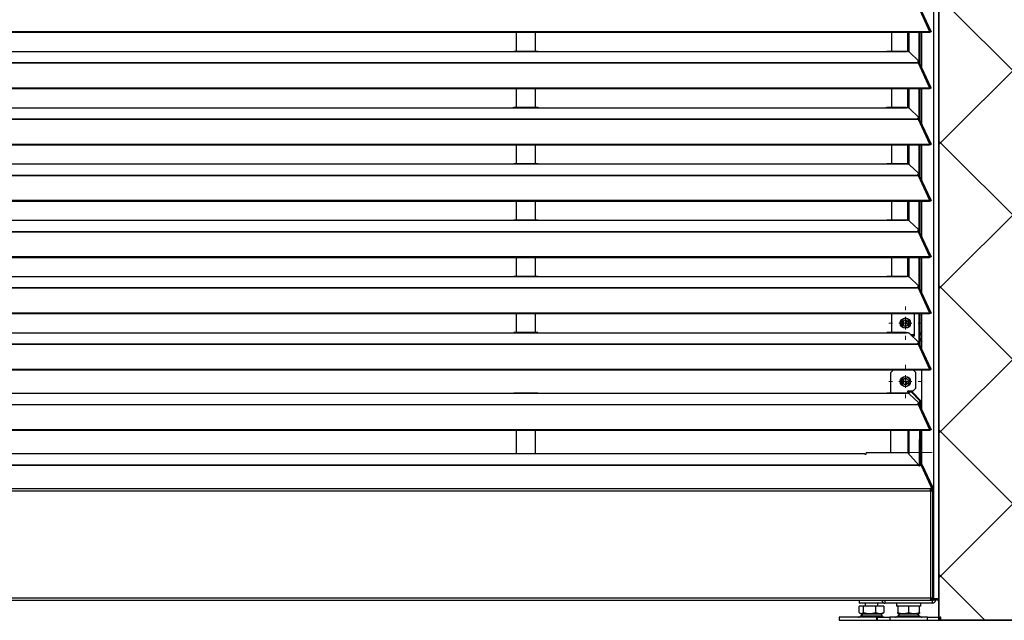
# Model space of a CAD drawing. Header units: millimetres. Extents: x 0 to 39025, y -31299 to 8400.
# Tile 203 of 206: x 15857 to 16623, y 6467 to 6934. Entities that reach past the tile are written whole.
import ezdxf

# ---------------------------------------------------------------- set-up
doc = ezdxf.new("R2010")
doc.units = ezdxf.units.MM
doc.layers.add('ODMIKI funkcionalni', color=253, linetype='Continuous')
doc.layers.add('ODMIKI varnostni', color=252, linetype='Continuous')

# ---------------------------------------------------------------- blocks, each defined once
blk = doc.blocks.new('SW_CENTERMARKSYMBOL_21')
at = {"color": 0, "linetype": 'Continuous', "lineweight": 18}
for p, q in [((0, 5), (0, 6.5)), ((-5, 0), (-6.5, 0)), ((0, 0), (-2.5, 0)), ((0, 0), (0, 2.5)), ((0, 0), (0, -2.5)), ((0, 0), (2.5, 0)), ((5, 0), (6.5, 0)), ((0, -5), (0, -6.5))]:
    blk.add_line(p, q, dxfattribs=at)
blk = doc.blocks.new('SW_CENTERMARKSYMBOL_25')
at = {"color": 0, "linetype": 'Continuous', "lineweight": 18}
for p, q in [((0, 2.5), (0, 4.2)), ((-2.5, 0), (-4.2, 0)), ((0, 0), (-2.5, 0)), ((0, 0), (0, 2.5)), ((0, 0), (0, -2.5)), ((0, 0), (2.5, 0)), ((2.5, 0), (4.2, 0)), ((0, -2.5), (0, -4.2))]:
    blk.add_line(p, q, dxfattribs=at)
blk = doc.blocks.new('SW_CENTERMARKSYMBOL_30')
at = {"color": 0, "linetype": 'Continuous', "lineweight": 18}
for p, q in [((0, 2.5), (0, 5)), ((-2.5, 0), (-5, 0)), ((0, 0), (-2.5, 0)), ((0, 0), (0, 2.5)), ((0, 0), (0, -2.5)), ((0, 0), (2.5, 0)), ((2.5, 0), (5, 0)), ((0, -2.5), (0, -5))]:
    blk.add_line(p, q, dxfattribs=at)
blk = doc.blocks.new('SW_CENTERMARKSYMBOL_32')
at = {"color": 0, "linetype": 'Continuous', "lineweight": 18}
for p, q in [((0, 5), (0, 6.5)), ((-5, 0), (-6.5, 0)), ((0, 0), (-2.5, 0)), ((0, 0), (0, 2.5)), ((0, 0), (0, -2.5)), ((0, 0), (2.5, 0)), ((5, 0), (6.5, 0)), ((0, -5), (0, -6.5))]:
    blk.add_line(p, q, dxfattribs=at)
blk = doc.blocks.new('Adapt 2 S (zadaj)')
at = {"linetype": 'Continuous'}
for p, q in [((1146.1, 16.6), (1146.1, 886.03)), ((1150, 16.6), (1150, 885.35)), ((1133.89, 477.21), (1142.81, 457.89)), ((1143.96, 457.91), (1135.06, 477.2)), ((7.21, 457.88), (1142.79, 457.88)), ((7.21, 457.23), (1142.79, 457.23)), ((821.5, 457.23), (821.5, 442.43)), ((836.5, 442.43), (836.5, 457.23)), ((1113.49, 442.43), (1113.49, 457.23)), ((1126.04, 442.2), (1126.04, 457.23)), ((1126.99, 441.85), (1126.99, 457.23)), ((1134.67, 433.66), (1134.67, 457.23)), ((1135.62, 432.24), (1135.62, 457.23)), ((1136.71, 429.86), (1136.71, 457.23)), ((1142.81, 457.89), (1142.79, 457.88)), ((1142.79, 457.23), (1142.79, 457.88)), ((1142.81, 457.24), (1142.79, 457.23)), ((1142.81, 457.24), (1142.81, 457.89)), ((1143.13, 457.52), (1143.89, 457.52)), ((247, 442.35), (818, 442.35)), ((818, 442.35), (840, 442.35)), ((838.31, 442.43), (819.65, 442.43)), ((840, 442.35), (1108, 442.35)), ((1108, 442.35), (1125, 442.35)), ((1124.76, 442.43), (1109.65, 442.43)), ((1127.16, 441.73), (1134.16, 435.08)), ((16.21, 433.68), (1133.33, 433.68)), ((16.21, 433.46), (1133.33, 433.46)), ((1133.33, 434.11), (1133.33, 433.68)), ((1133.33, 433.68), (1133.33, 433.46)), ((1133.33, 433.46), (1133.89, 433.46)), ((1133.81, 433.46), (1133.77, 433.51)), ((1133.89, 433.47), (1133.89, 433.46)), ((1133.89, 433.46), (1133.89, 433.47)), ((1133.89, 433.46), (1142.81, 414.14)), ((1134.39, 433.64), (1134.21, 433.81)), ((1134.3, 434.04), (1134.3, 434.8)), ((1143.96, 414.16), (1135.06, 433.45)), ((7.21, 414.13), (1142.79, 414.13)), ((7.21, 413.48), (1142.79, 413.48)), ((821.5, 413.48), (821.5, 398.68)), ((836.5, 398.68), (836.5, 413.48)), ((1113.49, 398.68), (1113.49, 413.48)), ((1126.04, 398.45), (1126.04, 413.48)), ((1126.99, 398.1), (1126.99, 413.48)), ((1134.67, 389.91), (1134.67, 413.48)), ((1135.62, 388.49), (1135.62, 413.48)), ((1136.71, 386.11), (1136.71, 413.48)), ((1142.81, 414.14), (1142.79, 414.13)), ((1142.79, 413.48), (1142.79, 414.13)), ((1142.81, 413.49), (1142.79, 413.48)), ((1142.81, 413.49), (1142.81, 414.14)), ((1143.13, 413.77), (1143.89, 413.77)), ((247, 398.6), (818, 398.6)), ((818, 398.6), (840, 398.6)), ((838.31, 398.68), (819.65, 398.68)), ((840, 398.6), (1108, 398.6)), ((1108, 398.6), (1125, 398.6)), ((1124.76, 398.68), (1109.65, 398.68)), ((1127.16, 397.98), (1134.16, 391.33)), ((1133.33, 390.36), (1133.33, 389.93)), ((1134.3, 390.29), (1134.3, 391.05)), ((16.21, 389.93), (1133.33, 389.93)), ((16.21, 389.71), (1133.33, 389.71)), ((1133.33, 389.93), (1133.33, 389.71)), ((1133.33, 389.71), (1133.89, 389.71)), ((1133.81, 389.71), (1133.77, 389.76)), ((1133.89, 389.72), (1133.89, 389.71)), ((1133.89, 389.71), (1133.89, 389.72)), ((1133.89, 389.71), (1142.81, 370.39)), ((1134.39, 389.89), (1134.21, 390.06)), ((1143.96, 370.41), (1135.06, 389.7)), ((7.21, 370.38), (1142.79, 370.38)), ((7.21, 369.73), (1142.79, 369.73)), ((821.5, 369.73), (821.5, 354.93)), ((836.5, 354.93), (836.5, 369.73)), ((1113.49, 354.93), (1113.49, 369.73)), ((1126.04, 354.7), (1126.04, 369.73)), ((1126.99, 354.35), (1126.99, 369.73)), ((1134.67, 346.16), (1134.67, 369.73)), ((1135.62, 344.74), (1135.62, 369.73)), ((1136.71, 342.36), (1136.71, 369.73)), ((1142.81, 370.39), (1142.79, 370.38)), ((1142.79, 369.73), (1142.79, 370.38)), ((1142.81, 369.74), (1142.79, 369.73)), ((1142.81, 369.74), (1142.81, 370.39)), ((1143.13, 370.02), (1143.89, 370.02)), ((247, 354.85), (818, 354.85)), ((818, 354.85), (840, 354.85)), ((838.31, 354.93), (819.65, 354.93)), ((840, 354.85), (1108, 354.85)), ((1108, 354.85), (1125, 354.85)), ((1124.76, 354.93), (1109.65, 354.93)), ((1127.16, 354.23), (1134.16, 347.58)), ((16.21, 346.18), (1133.33, 346.18)), ((16.21, 345.96), (1133.33, 345.96)), ((1133.33, 346.61), (1133.33, 346.18)), ((1133.33, 346.18), (1133.33, 345.96)), ((1133.33, 345.96), (1133.89, 345.96)), ((1133.81, 345.96), (1133.77, 346.01)), ((1133.89, 345.97), (1133.89, 345.96)), ((1133.89, 345.96), (1133.89, 345.97)), ((1133.89, 345.96), (1142.81, 326.64)), ((1134.39, 346.14), (1134.21, 346.31)), ((1134.3, 346.54), (1134.3, 347.3)), ((1143.96, 326.66), (1135.06, 345.95)), ((7.21, 326.63), (1142.79, 326.63)), ((7.21, 325.98), (1142.79, 325.98)), ((821.5, 325.98), (821.5, 311.18)), ((836.5, 311.18), (836.5, 325.98)), ((1113.49, 311.18), (1113.49, 325.98)), ((1126.04, 310.95), (1126.04, 325.98)), ((1126.99, 310.6), (1126.99, 325.98)), ((1134.67, 302.41), (1134.67, 325.98)), ((1135.62, 300.99), (1135.62, 325.98)), ((1136.71, 298.61), (1136.71, 325.98)), ((1142.81, 326.64), (1142.79, 326.63)), ((1142.79, 325.98), (1142.79, 326.63)), ((1142.81, 325.99), (1142.79, 325.98)), ((1142.81, 325.99), (1142.81, 326.64)), ((1143.13, 326.27), (1143.89, 326.27)), ((247, 311.1), (818, 311.1)), ((818, 311.1), (840, 311.1)), ((838.31, 311.18), (819.65, 311.18)), ((840, 311.1), (1108, 311.1)), ((1108, 311.1), (1125, 311.1)), ((1124.76, 311.18), (1109.65, 311.18)), ((1127.16, 310.48), (1134.16, 303.83)), ((16.21, 302.43), (1133.33, 302.43)), ((16.21, 302.21), (1133.33, 302.21)), ((1133.33, 302.86), (1133.33, 302.43)), ((1133.33, 302.43), (1133.33, 302.21)), ((1133.33, 302.21), (1133.89, 302.21)), ((1133.81, 302.21), (1133.77, 302.26)), ((1133.89, 302.22), (1133.89, 302.21)), ((1133.89, 302.21), (1133.89, 302.22)), ((1133.89, 302.21), (1142.81, 282.89)), ((1134.39, 302.39), (1134.21, 302.56)), ((1134.3, 302.79), (1134.3, 303.55)), ((1143.96, 282.91), (1135.06, 302.2)), ((7.21, 282.88), (1142.79, 282.88)), ((7.21, 282.23), (1142.79, 282.23)), ((821.5, 282.23), (821.5, 267.43)), ((836.5, 267.43), (836.5, 282.23)), ((1113.49, 267.43), (1113.49, 282.23)), ((1126.04, 267.2), (1126.04, 282.23)), ((1126.99, 266.85), (1126.99, 282.23)), ((1134.67, 258.66), (1134.67, 282.23)), ((1135.62, 257.24), (1135.62, 282.23)), ((1136.71, 254.86), (1136.71, 282.23)), ((1142.81, 282.89), (1142.79, 282.88)), ((1142.79, 282.23), (1142.79, 282.88)), ((1142.81, 282.24), (1142.79, 282.23)), ((1142.81, 282.24), (1142.81, 282.89)), ((1143.13, 282.52), (1143.89, 282.52)), ((247, 267.35), (818, 267.35)), ((818, 267.35), (840, 267.35)), ((838.31, 267.43), (819.65, 267.43)), ((840, 267.35), (1108, 267.35)), ((1108, 267.35), (1125, 267.35)), ((1124.76, 267.43), (1109.65, 267.43)), ((1127.16, 266.73), (1134.16, 260.08)), ((16.21, 258.68), (1133.33, 258.68)), ((16.21, 258.46), (1133.33, 258.46)), ((1133.33, 259.11), (1133.33, 258.68)), ((1133.33, 258.68), (1133.33, 258.46)), ((1133.33, 258.46), (1133.89, 258.46)), ((1133.81, 258.46), (1133.77, 258.51)), ((1133.89, 258.47), (1133.89, 258.46)), ((1133.89, 258.46), (1133.89, 258.47)), ((1133.89, 258.46), (1142.81, 239.14)), ((1134.39, 258.64), (1134.21, 258.81)), ((1134.3, 259.04), (1134.3, 259.8)), ((1143.96, 239.16), (1135.06, 258.45)), ((7.21, 239.13), (1142.79, 239.13)), ((7.21, 238.48), (1142.79, 238.48)), ((821.5, 238.48), (821.5, 223.68)), ((836.5, 223.68), (836.5, 238.48)), ((1113.49, 223.68), (1113.49, 238.48)), ((1131.04, 221.1), (1131.04, 238.48)), ((1134.67, 214.91), (1134.67, 238.48)), ((1135.62, 213.49), (1135.62, 238.48)), ((1136.71, 211.11), (1136.71, 238.48)), ((1142.81, 239.14), (1142.79, 239.13)), ((1142.79, 238.48), (1142.79, 239.13)), ((1142.81, 238.49), (1142.79, 238.48)), ((1142.81, 238.49), (1142.81, 239.14)), ((1143.13, 238.77), (1143.89, 238.77)), ((1122.5, 229.18), (1122.5, 233.02)), ((1122.5, 233.02), (1122.5, 229.18)), ((1124, 233.56), (1124, 228.64)), ((1125, 233.36), (1125, 230.36)), ((247, 223.6), (818, 223.6)), ((818, 223.6), (840, 223.6)), ((838.31, 223.68), (819.65, 223.68)), ((840, 223.6), (1108, 223.6)), ((1108, 223.6), (1125, 223.6)), ((1124.76, 223.68), (1109.65, 223.68)), ((1127.16, 222.98), (1134.16, 216.33)), ((1130.04, 222.1), (1128.09, 222.1)), ((1130.04, 222.1), (1131.04, 223.1)), ((16.21, 214.93), (1133.33, 214.93)), ((16.21, 214.71), (1133.33, 214.71)), ((1129.14, 221.1), (1131.04, 221.1)), ((1133.33, 215.36), (1133.33, 214.93)), ((1133.33, 214.93), (1133.33, 214.71)), ((1133.33, 214.71), (1133.89, 214.71)), ((1133.81, 214.71), (1133.77, 214.76)), ((1133.89, 214.72), (1133.89, 214.71)), ((1133.89, 214.71), (1133.89, 214.72)), ((1133.89, 214.71), (1142.81, 195.39)), ((1134.39, 214.89), (1134.21, 215.06)), ((1134.3, 215.29), (1134.3, 216.05)), ((1143.96, 195.41), (1135.06, 214.7)), ((7.21, 195.38), (1142.79, 195.38)), ((7.21, 194.73), (1142.79, 194.73)), ((1114.69, 194.65), (1112.69, 192.65)), ((1112.69, 176.68), (1112.69, 192.65)), ((1130.04, 194.65), (1114.69, 194.65)), ((1122.5, 194.65), (1122.5, 194.73)), ((1122.5, 194.73), (1122.5, 194.65)), ((1124, 194.73), (1124, 194.65)), ((1125, 194.65), (1125, 194.73)), ((1132.04, 192.65), (1130.04, 194.65)), ((1132.04, 180.55), (1132.04, 192.65)), ((1136.71, 164.11), (1136.71, 194.73)), ((1142.81, 195.39), (1142.79, 195.38)), ((1142.79, 194.73), (1142.79, 195.38)), ((1142.81, 194.74), (1142.79, 194.73)), ((1142.81, 194.74), (1142.81, 195.39)), ((1143.13, 195.02), (1143.89, 195.02)), ((1122.5, 183.73), (1122.5, 187.57)), ((1122.5, 187.57), (1122.5, 183.73)), ((1124, 188.11), (1124, 183.19)), ((1124, 185.8), (1126.47, 185.99)), ((1125, 185.83), (1125, 183.39)), ((247, 176.6), (818, 176.6)), ((818, 176.6), (840, 176.6)), ((838.31, 176.68), (819.65, 176.68)), ((840, 176.6), (1108, 176.6)), ((1108, 176.6), (1125, 176.6)), ((1124.76, 176.68), (1109.65, 176.68)), ((1126.04, 177.55), (1126.04, 178.55)), ((1126.04, 178.55), (1130.04, 178.55)), ((1126.99, 177.55), (1126.04, 177.55)), ((1126.04, 177.55), (1126.04, 176.45)), ((1126.99, 177.55), (1128.42, 177.55)), ((1126.99, 176.1), (1126.99, 177.55)), ((1135.16, 170.68), (1128.42, 177.55)), ((1128.42, 177.55), (1129.37, 177.55)), ((1136.11, 170.68), (1129.37, 177.55)), ((1130.04, 178.55), (1132.04, 180.55)), ((1127.16, 175.98), (1134.16, 169.33)), ((1134.3, 168.29), (1134.3, 169.05)), ((1135.16, 167.48), (1135.16, 170.68)), ((1135.16, 170.68), (1136.11, 170.68)), ((1136.11, 165.42), (1136.11, 170.68)), ((16.21, 167.93), (1133.33, 167.93)), ((16.21, 167.71), (1133.33, 167.71)), ((1133.33, 168.36), (1133.33, 167.93)), ((1133.33, 167.93), (1133.33, 167.71)), ((1133.33, 167.71), (1133.89, 167.71)), ((1133.81, 167.71), (1133.77, 167.76)), ((1133.89, 167.72), (1133.89, 167.71)), ((1133.89, 167.71), (1133.89, 167.72)), ((1133.89, 167.71), (1142.81, 148.39)), ((1134.39, 167.89), (1134.21, 168.06)), ((1143.96, 148.41), (1135.06, 167.7)), ((7.21, 148.38), (1142.79, 148.38)), ((7.21, 147.73), (1142.79, 147.73)), ((821.5, 147.73), (821.5, 129.5)), ((836.5, 129.5), (836.5, 147.73)), ((1112.69, 130.16), (1112.69, 147.73)), ((1126.04, 147.73), (1126.04, 129.99)), ((1126.99, 129.65), (1126.99, 147.73)), ((1135.16, 122.02), (1135.16, 147.73)), ((1136.11, 122.02), (1136.11, 147.73)), ((1136.71, 121.41), (1136.71, 147.73)), ((1142.81, 148.39), (1142.79, 148.38)), ((1142.79, 147.73), (1142.79, 148.38)), ((1142.81, 147.74), (1142.79, 147.73)), ((1142.81, 147.74), (1142.81, 148.39)), ((1143.13, 148.02), (1143.89, 148.02)), ((1125.89, 130.16), (1093.49, 130.16)), ((1093.49, 129.1), (1093.49, 130.16)), ((1125.89, 130.16), (1134.38, 120.75)), ((1136.71, 136.77), (1136.11, 136.77)), ((1092.49, 129.5), (262.11, 129.5)), ((1092.49, 129.41), (262.11, 129.41)), ((1092.49, 129.5), (1092.49, 129.41)), ((1092.49, 129.41), (1092.49, 129.1)), ((1092.49, 129.1), (1093.49, 129.1)), ((1126.34, 129.65), (1126.99, 129.65)), ((1126.99, 128.94), (1126.99, 129.65)), ((1134.43, 120.47), (15.57, 120.47)), ((1134.38, 120.75), (15.62, 120.75)), ((1134.43, 120.47), (1134.43, 120.18)), ((1134.43, 120.18), (1134.93, 120.18)), ((1136.41, 120.75), (1135.16, 122.02)), ((1136.11, 122.02), (1135.16, 122.02)), ((1137.37, 120.75), (1136.11, 122.02)), ((1136.71, 122.02), (1136.11, 122.02)), ((1144.29, 103.46), (1136.41, 120.75)), ((1137.37, 120.75), (1136.41, 120.75)), ((1136.5, 119.87), (1144.61, 102.18)), ((1145.24, 103.46), (1137.37, 120.75)), ((1143.34, 102.18), (192.51, 102.18)), ((1143.48, 100.55), (192.51, 100.55)), ((1144.61, 102.18), (1143.34, 102.18)), ((1144.61, 101.36), (1143.34, 101.36)), ((1143.48, 100.55), (1143.48, 17.55)), ((1145.21, 100.55), (1143.48, 100.55)), ((1144.29, 103.46), (1145.24, 103.46)), ((1144.43, 102.63), (1144.43, 102.58)), ((1145.38, 102.63), (1144.43, 102.63)), ((1144.43, 101.36), (1144.43, 100.82)), ((1145.48, 101.25), (1144.48, 101.25)), ((1144.61, 101.36), (1144.61, 102.18)), ((1144.61, 101.47), (1145.38, 101.47)), ((1145.38, 102.63), (1145.38, 101.47)), ((1145.48, 16.65), (1145.48, 101.25)), ((192.51, 17.55), (1143.48, 17.55)), ((192.51, 15.55), (1143.48, 15.55)), ((1088.17, 15.55), (1088.17, 13.3)), ((1108.4, 13.25), (1108.4, 15.55)), ((1143.48, 17.55), (1143.48, 15.55)), ((1144.43, 16.65), (1143.48, 16.65)), ((1144.26, 16.6), (1143.48, 16.6)), ((1143.48, 16.55), (1145.38, 16.55)), ((1143.48, 15.55), (1145.38, 15.55)), ((1144.43, 16.94), (1144.43, 16.65)), ((1144.43, 16.65), (1145.38, 16.65)), ((1144.8, 16.6), (1144.8, 16.55)), ((1144.8, 15.55), (1144.8, 13.25)), ((1145.38, 16.55), (1145.38, 15.55)), ((1145.48, 15.63), (1145.38, 15.61)), ((1146.1, 16.6), (1145.55, 16.6)), ((1145.6, 16.6), (1145.6, 16.05)), ((1145.6, 16.05), (1147.6, 16.05)), ((1150, 16.6), (1146.1, 16.6)), ((1147.6, 16.6), (1147.6, 16.05)), ((1088.01, 6.05), (1088.01, 11)), ((1091.37, 11), (1088.01, 11)), ((1092.92, 13.3), (1088.17, 13.3)), ((1091.37, 6.05), (1091.37, 11)), ((1101.03, 11), (1091.37, 11)), ((1092.67, 13.3), (1092.67, 11)), ((1107.17, 13.3), (1092.92, 13.3)), ((1101.03, 6.05), (1101.03, 11)), ((1107.34, 11), (1101.03, 11)), ((1102.67, 11), (1102.67, 13.3)), ((1107.17, 13.3), (1107.17, 13.53)), ((1107.34, 11), (1107.34, 6.05)), ((1144.8, 13.25), (1108.4, 13.25)), ((1117.1, 13.25), (1117.1, 11)), ((1118.1, 11), (1117.1, 11)), ((1118.1, 11), (1118.1, 6.05)), ((1118.68, 11), (1118.1, 11)), ((1126.02, 11), (1118.68, 11)), ((1126.6, 11), (1126.02, 11)), ((1126.6, 6.05), (1126.6, 11)), ((1127.18, 11), (1126.6, 11)), ((1134.52, 11), (1127.18, 11)), ((1135.1, 11), (1134.52, 11)), ((1136.1, 11), (1135.1, 11)), ((1135.1, 6.05), (1135.1, 11)), ((1136.1, 11), (1136.1, 13.25)), ((1072.67, 2.5), (1072.67, 0)), ((1101.6, 2.5), (1072.67, 2.5)), ((1088.61, 5.61), (1089.67, 5)), ((1089.48, 3.57), (1105.87, 3.57)), ((1089.67, 5), (1092.53, 5)), ((1092.53, 5), (1105.67, 5)), ((1101.6, 2.5), (1101.6, 0)), ((1102.23, 2.5), (1101.6, 2.5)), ((1102.23, 0), (1102.23, 2.5)), ((1102.23, 2.5), (1111.98, 2.5)), ((1105.67, 5), (1106.74, 5.61)), ((1107.34, 6.05), (1106.72, 5.64)), ((1111.98, 2.5), (1111.98, 0)), ((1141.22, 2.5), (1111.98, 2.5)), ((1118.1, 5.29), (1118.6, 5)), ((1119.63, 5), (1118.41, 3.57)), ((1118.41, 3.57), (1134.79, 3.57)), ((1118.6, 5), (1134.6, 5)), ((1134.79, 3.57), (1133.57, 5)), ((1134.6, 5), (1135.1, 5.29)), ((1141.22, 0), (1141.22, 2.5)), ((1141.22, 2.5), (1150.97, 2.5)), ((1150.97, 2.5), (1150.97, 0)), ((1151.6, 2.5), (1150.97, 2.5)), ((1151.6, 0), (1151.6, 2.5)), ((1072.67, 0), (1101.6, 0)), ((1101.6, 0), (1102.23, 0)), ((1102.23, 0), (1111.98, 0)), ((1111.98, 0), (1141.22, 0)), ((1141.22, 0), (1150.97, 0)), ((1150.97, 0), (1151.6, 0))]:
    blk.add_line(p, q, dxfattribs=at)
at = {"linetype": 'Continuous', "flags": 128}
for points in [[(1133.33, 434.11), (1133.63, 434.21), (1133.87, 434.32), (1134.07, 434.44), (1134.21, 434.56), (1134.28, 434.69), (1134.3, 434.82), (1134.26, 434.95), (1134.16, 435.08)], [(1133.33, 390.36), (1133.63, 390.46), (1133.87, 390.57), (1134.07, 390.69), (1134.21, 390.81), (1134.28, 390.94), (1134.3, 391.07), (1134.26, 391.2), (1134.16, 391.33)], [(1133.33, 346.61), (1133.63, 346.71), (1133.87, 346.82), (1134.07, 346.94), (1134.21, 347.06), (1134.28, 347.19), (1134.3, 347.32), (1134.26, 347.45), (1134.16, 347.58)], [(1133.33, 302.86), (1133.63, 302.96), (1133.87, 303.07), (1134.07, 303.19), (1134.21, 303.31), (1134.28, 303.44), (1134.3, 303.57), (1134.26, 303.7), (1134.16, 303.83)], [(1133.33, 259.11), (1133.63, 259.21), (1133.87, 259.32), (1134.07, 259.44), (1134.21, 259.56), (1134.28, 259.69), (1134.3, 259.82), (1134.26, 259.95), (1134.16, 260.08)], [(1126.46, 230.64), (1125.87, 230.5), (1124, 230.3)], [(1133.33, 215.36), (1133.63, 215.46), (1133.87, 215.57), (1134.07, 215.69), (1134.21, 215.81), (1134.28, 215.94), (1134.3, 216.07), (1134.26, 216.2), (1134.16, 216.33)], [(1133.33, 168.36), (1133.63, 168.46), (1133.87, 168.57), (1134.07, 168.69), (1134.21, 168.81), (1134.28, 168.94), (1134.3, 169.07), (1134.26, 169.2), (1134.16, 169.33)], [(1136.71, 132.12), (1136.54, 132.32), (1136.11, 132.66)], [(1136.47, 130.55), (1136.34, 131.2), (1136.11, 131.6)], [(1136.11, 129.5), (1136.34, 129.9), (1136.47, 130.55)], [(1136.11, 128.44), (1136.54, 128.79), (1136.71, 128.98)]]:
    blk.add_lwpolyline(points, dxfattribs=at)
at = {"linetype": 'Continuous'}
for centre, radius in [((1124.04, 231.1), 4), ((1124.04, 231.1), 2.46), ((1124.04, 185.65), 4), ((1124.04, 185.65), 2.46)]:
    blk.add_circle(centre, radius, dxfattribs=at)
for centre, radius, start, end in [((1133.5, 434.3), 0.849, 281.70391, 342.12524), ((1133.5, 390.55), 0.849, 281.70391, 342.12524), ((1133.5, 346.8), 0.849, 281.70391, 342.12524), ((1133.5, 303.05), 0.849, 281.70391, 342.12524), ((1133.5, 259.3), 0.849, 281.70391, 342.12524), ((1124.04, 231.1), 3.6, 30, 210), ((1124.04, 231.1), 3.6, 210, 30), ((1142.5, 220.55), 7, 145.77331, 169.55125), ((1133.5, 215.55), 0.849, 281.70391, 342.12524), ((1142.5, 220.55), 7, 190.44875, 214.22669), ((1124.04, 185.65), 3.6, 30, 210), ((1124.04, 185.65), 3.6, 210, 30), ((1133.5, 168.55), 0.849, 281.70391, 342.12524), ((1135.52, 119.03), 1.3, 40.57001, 117.05369), ((1142.27, 102.71), 2.16, 358.12954, 20.47931), ((1143.22, 102.71), 2.16, 358.12954, 20.47931), ((1108.4, 16.05), 2.8, 190.28656, 270), ((1108.4, 16.05), 0.8, 218.68219, 270), ((1144.8, 16.05), 2.8, 270, 0), ((1144.8, 16.05), 0.8, 270, 0), ((1148.95, 16.6), 1.05, 180, 0), ((1148.95, 16.6), 0.05, 180, 0), ((1087.43, 5), 2.5, 270, 325.01514), ((1107.92, 5), 2.5, 214.98486, 270), ((1116.36, 5), 2.5, 270, 325.01514), ((1136.84, 5), 2.5, 214.98486, 270)]:
    blk.add_arc(centre, radius, start, end, dxfattribs=at)
for major_axis, ratio, start_param, end_param in [((0, 1.4), 0.714074, 4.18879, 4.712389), ((1, 0), 0.700208, 0, 0.163404), ((2, 0), 0.700208, 5.759587, 6.283185), ((2, 0), 0.350104, 0, 0.314159)]:
    blk.add_ellipse((1143.48, 101.25), major_axis=major_axis, ratio=ratio, start_param=start_param, end_param=end_param, dxfattribs=at)
for points, knots in [([(1142.81, 457.89), (1142.9, 457.94), (1143, 457.99), (1143.18, 458.06), (1143.27, 458.09), (1143.44, 458.12), (1143.52, 458.12), (1143.66, 458.11), (1143.73, 458.09), (1143.84, 458.05), (1143.88, 458.02), (1143.95, 457.94), (1143.97, 457.9), (1144, 457.75), (1143.97, 457.63), (1143.89, 457.52)], [0, 0, 0, 0, 0.125, 0.125, 0.25, 0.25, 0.375, 0.375, 0.5, 0.5, 0.625, 0.625, 0.75, 0.75, 1, 1, 1, 1]), ([(1142.81, 457.24), (1142.9, 457.33), (1143.08, 457.52), (1143.24, 457.59), (1143.22, 457.57), (1143.21, 457.56)], [0, 0, 0, 0, 0.4299449, 0.8611385, 1, 1, 1, 1]), ([(818, 442.35), (818.39, 442.37), (818.98, 442.41), (819.48, 442.4), (819.65, 442.4)], [0, 0, 0, 0, 0.650514, 1, 1, 1, 1]), ([(838.31, 442.41), (838.48, 442.41), (839, 442.41), (839.6, 442.37), (840, 442.35)], [0, 0, 0, 0, 0.3331558, 1, 1, 1, 1]), ([(1108, 442.35), (1108.39, 442.37), (1108.98, 442.41), (1109.48, 442.4), (1109.65, 442.4)], [0, 0, 0, 0, 0.650514, 1, 1, 1, 1]), ([(1124.76, 442.4), (1124.8, 442.41), (1124.87, 442.42), (1124.95, 442.38), (1124.99, 442.36), (1125, 442.35)], [0, 0, 0, 0, 0.507219, 0.829595, 1, 1, 1, 1]), ([(1127.16, 441.73), (1127.15, 441.75), (1127.11, 441.78), (1127.05, 441.82), (1126.99, 441.87), (1126.92, 441.91), (1126.8, 441.97), (1126.61, 442.05), (1126.35, 442.13), (1126.05, 442.21), (1125.76, 442.26), (1125.49, 442.3), (1125.25, 442.33), (1125.08, 442.34), (1125, 442.35)], [0, 0, 0, 0, 0.05012, 0.100056, 0.149941, 0.199906, 0.250083, 0.374963, 0.500023, 0.624903, 0.749964, 0.833371, 0.916513, 1, 1, 1, 1]), ([(1135.03, 433.44), (1135.01, 433.49), (1134.96, 433.62), (1134.64, 433.7), (1134.24, 433.65), (1133.98, 433.51), (1133.89, 433.47)], [0, 0, 0, 0, 0.193751, 0.509949, 0.826144, 1, 1, 1, 1]), ([(1142.81, 414.14), (1142.9, 414.19), (1143, 414.24), (1143.18, 414.31), (1143.27, 414.34), (1143.44, 414.37), (1143.52, 414.37), (1143.66, 414.36), (1143.73, 414.34), (1143.84, 414.3), (1143.88, 414.27), (1143.95, 414.19), (1143.97, 414.15), (1144, 414), (1143.97, 413.88), (1143.89, 413.77)], [0, 0, 0, 0, 0.125, 0.125, 0.25, 0.25, 0.375, 0.375, 0.5, 0.5, 0.625, 0.625, 0.75, 0.75, 1, 1, 1, 1]), ([(1142.81, 413.49), (1142.9, 413.58), (1143.08, 413.77), (1143.24, 413.84), (1143.22, 413.82), (1143.21, 413.81)], [0, 0, 0, 0, 0.4299449, 0.8611385, 1, 1, 1, 1]), ([(818, 398.6), (818.39, 398.62), (818.98, 398.66), (819.48, 398.65), (819.65, 398.65)], [0, 0, 0, 0, 0.6505142, 1, 1, 1, 1]), ([(838.31, 398.66), (838.48, 398.66), (839, 398.66), (839.6, 398.62), (840, 398.6)], [0, 0, 0, 0, 0.3331558, 1, 1, 1, 1]), ([(1108, 398.6), (1108.39, 398.62), (1108.98, 398.66), (1109.48, 398.65), (1109.65, 398.65)], [0, 0, 0, 0, 0.650514, 1, 1, 1, 1]), ([(1124.76, 398.65), (1124.8, 398.66), (1124.87, 398.67), (1124.95, 398.63), (1124.99, 398.61), (1125, 398.6)], [0, 0, 0, 0, 0.507219, 0.829595, 1, 1, 1, 1]), ([(1127.16, 397.98), (1127.15, 398), (1127.11, 398.03), (1127.05, 398.07), (1126.99, 398.12), (1126.92, 398.16), (1126.8, 398.22), (1126.61, 398.3), (1126.35, 398.38), (1126.05, 398.46), (1125.76, 398.51), (1125.49, 398.55), (1125.25, 398.58), (1125.08, 398.59), (1125, 398.6)], [0, 0, 0, 0, 0.05012, 0.100056, 0.149941, 0.199906, 0.250083, 0.374963, 0.500023, 0.624903, 0.749964, 0.833371, 0.916513, 1, 1, 1, 1]), ([(1135.03, 389.69), (1135.01, 389.74), (1134.96, 389.87), (1134.64, 389.95), (1134.24, 389.9), (1133.98, 389.76), (1133.89, 389.72)], [0, 0, 0, 0, 0.193751, 0.509949, 0.826144, 1, 1, 1, 1]), ([(1142.81, 370.39), (1142.9, 370.44), (1143, 370.49), (1143.18, 370.56), (1143.27, 370.59), (1143.44, 370.62), (1143.52, 370.62), (1143.66, 370.61), (1143.73, 370.59), (1143.84, 370.55), (1143.88, 370.52), (1143.95, 370.44), (1143.97, 370.4), (1144, 370.25), (1143.97, 370.13), (1143.89, 370.02)], [0, 0, 0, 0, 0.125, 0.125, 0.25, 0.25, 0.375, 0.375, 0.5, 0.5, 0.625, 0.625, 0.75, 0.75, 1, 1, 1, 1]), ([(1142.81, 369.74), (1142.9, 369.83), (1143.08, 370.02), (1143.24, 370.09), (1143.22, 370.07), (1143.21, 370.06)], [0, 0, 0, 0, 0.429945, 0.861138, 1, 1, 1, 1]), ([(818, 354.85), (818.39, 354.87), (818.98, 354.91), (819.48, 354.9), (819.65, 354.9)], [0, 0, 0, 0, 0.650514, 1, 1, 1, 1]), ([(838.31, 354.91), (838.48, 354.91), (839, 354.91), (839.6, 354.87), (840, 354.85)], [0, 0, 0, 0, 0.3331558, 1, 1, 1, 1]), ([(1108, 354.85), (1108.39, 354.87), (1108.98, 354.91), (1109.48, 354.9), (1109.65, 354.9)], [0, 0, 0, 0, 0.650514, 1, 1, 1, 1]), ([(1124.76, 354.9), (1124.8, 354.91), (1124.87, 354.92), (1124.95, 354.88), (1124.99, 354.86), (1125, 354.85)], [0, 0, 0, 0, 0.507219, 0.829595, 1, 1, 1, 1]), ([(1127.16, 354.23), (1127.15, 354.25), (1127.11, 354.28), (1127.05, 354.32), (1126.99, 354.37), (1126.92, 354.41), (1126.8, 354.47), (1126.61, 354.55), (1126.35, 354.63), (1126.05, 354.71), (1125.76, 354.76), (1125.49, 354.8), (1125.25, 354.83), (1125.08, 354.84), (1125, 354.85)], [0, 0, 0, 0, 0.05012, 0.100056, 0.149941, 0.199906, 0.250083, 0.374963, 0.500023, 0.624903, 0.749964, 0.833371, 0.916513, 1, 1, 1, 1]), ([(1135.03, 345.94), (1135.01, 345.99), (1134.96, 346.12), (1134.64, 346.2), (1134.24, 346.15), (1133.98, 346.01), (1133.89, 345.97)], [0, 0, 0, 0, 0.193751, 0.509949, 0.826144, 1, 1, 1, 1]), ([(1142.81, 326.64), (1142.9, 326.69), (1143, 326.74), (1143.18, 326.81), (1143.27, 326.84), (1143.44, 326.87), (1143.52, 326.87), (1143.66, 326.86), (1143.73, 326.84), (1143.84, 326.8), (1143.88, 326.77), (1143.95, 326.69), (1143.97, 326.65), (1144, 326.5), (1143.97, 326.38), (1143.89, 326.27)], [0, 0, 0, 0, 0.125, 0.125, 0.25, 0.25, 0.375, 0.375, 0.5, 0.5, 0.625, 0.625, 0.75, 0.75, 1, 1, 1, 1]), ([(1142.81, 325.99), (1142.9, 326.08), (1143.08, 326.27), (1143.24, 326.34), (1143.22, 326.32), (1143.21, 326.31)], [0, 0, 0, 0, 0.429945, 0.861138, 1, 1, 1, 1]), ([(818, 311.1), (818.39, 311.12), (818.98, 311.16), (819.48, 311.15), (819.65, 311.15)], [0, 0, 0, 0, 0.6505142, 1, 1, 1, 1]), ([(838.31, 311.16), (838.48, 311.16), (839, 311.16), (839.6, 311.12), (840, 311.1)], [0, 0, 0, 0, 0.333156, 1, 1, 1, 1]), ([(1108, 311.1), (1108.39, 311.12), (1108.98, 311.16), (1109.48, 311.15), (1109.65, 311.15)], [0, 0, 0, 0, 0.650514, 1, 1, 1, 1]), ([(1124.76, 311.15), (1124.8, 311.16), (1124.87, 311.17), (1124.95, 311.13), (1124.99, 311.11), (1125, 311.1)], [0, 0, 0, 0, 0.507219, 0.829595, 1, 1, 1, 1]), ([(1127.16, 310.48), (1127.15, 310.5), (1127.11, 310.53), (1127.05, 310.57), (1126.99, 310.62), (1126.92, 310.66), (1126.8, 310.72), (1126.61, 310.8), (1126.35, 310.88), (1126.05, 310.96), (1125.76, 311.01), (1125.49, 311.05), (1125.25, 311.08), (1125.08, 311.09), (1125, 311.1)], [0, 0, 0, 0, 0.05012, 0.100056, 0.149941, 0.199906, 0.250083, 0.374963, 0.500023, 0.624903, 0.749964, 0.833371, 0.916513, 1, 1, 1, 1]), ([(1135.03, 302.19), (1135.01, 302.24), (1134.96, 302.37), (1134.64, 302.45), (1134.24, 302.4), (1133.98, 302.26), (1133.89, 302.22)], [0, 0, 0, 0, 0.193751, 0.509949, 0.826144, 1, 1, 1, 1]), ([(1142.81, 282.89), (1142.9, 282.94), (1143, 282.99), (1143.18, 283.06), (1143.27, 283.09), (1143.44, 283.12), (1143.52, 283.12), (1143.66, 283.11), (1143.73, 283.09), (1143.84, 283.05), (1143.88, 283.02), (1143.95, 282.94), (1143.97, 282.9), (1144, 282.75), (1143.97, 282.63), (1143.89, 282.52)], [0, 0, 0, 0, 0.125, 0.125, 0.25, 0.25, 0.375, 0.375, 0.5, 0.5, 0.625, 0.625, 0.75, 0.75, 1, 1, 1, 1]), ([(1142.81, 282.24), (1142.9, 282.33), (1143.08, 282.52), (1143.24, 282.59), (1143.22, 282.57), (1143.21, 282.56)], [0, 0, 0, 0, 0.4299449, 0.8611385, 1, 1, 1, 1]), ([(818, 267.35), (818.39, 267.37), (818.98, 267.41), (819.48, 267.4), (819.65, 267.4)], [0, 0, 0, 0, 0.650514, 1, 1, 1, 1]), ([(838.31, 267.41), (838.48, 267.41), (839, 267.41), (839.6, 267.37), (840, 267.35)], [0, 0, 0, 0, 0.333156, 1, 1, 1, 1]), ([(1108, 267.35), (1108.39, 267.37), (1108.98, 267.41), (1109.48, 267.4), (1109.65, 267.4)], [0, 0, 0, 0, 0.650514, 1, 1, 1, 1]), ([(1124.76, 267.4), (1124.8, 267.41), (1124.87, 267.42), (1124.95, 267.38), (1124.99, 267.36), (1125, 267.35)], [0, 0, 0, 0, 0.507219, 0.829595, 1, 1, 1, 1]), ([(1127.16, 266.73), (1127.15, 266.75), (1127.11, 266.78), (1127.05, 266.82), (1126.99, 266.87), (1126.92, 266.91), (1126.8, 266.97), (1126.61, 267.05), (1126.35, 267.13), (1126.05, 267.21), (1125.76, 267.26), (1125.49, 267.3), (1125.25, 267.33), (1125.08, 267.34), (1125, 267.35)], [0, 0, 0, 0, 0.05012, 0.100056, 0.149941, 0.199906, 0.250083, 0.374963, 0.500023, 0.624903, 0.749964, 0.833371, 0.916513, 1, 1, 1, 1]), ([(1135.03, 258.44), (1135.01, 258.49), (1134.96, 258.62), (1134.64, 258.7), (1134.24, 258.65), (1133.98, 258.51), (1133.89, 258.47)], [0, 0, 0, 0, 0.193751, 0.509949, 0.826144, 1, 1, 1, 1]), ([(1142.81, 239.14), (1142.9, 239.19), (1143, 239.24), (1143.18, 239.31), (1143.27, 239.34), (1143.44, 239.37), (1143.52, 239.37), (1143.66, 239.36), (1143.73, 239.34), (1143.84, 239.3), (1143.88, 239.27), (1143.95, 239.19), (1143.97, 239.15), (1144, 239), (1143.97, 238.88), (1143.89, 238.77)], [0, 0, 0, 0, 0.125, 0.125, 0.25, 0.25, 0.375, 0.375, 0.5, 0.5, 0.625, 0.625, 0.75, 0.75, 1, 1, 1, 1]), ([(1142.81, 238.49), (1142.9, 238.58), (1143.08, 238.77), (1143.24, 238.84), (1143.22, 238.82), (1143.21, 238.81)], [0, 0, 0, 0, 0.4299449, 0.8611385, 1, 1, 1, 1]), ([(818, 223.6), (818.39, 223.62), (818.98, 223.66), (819.48, 223.65), (819.65, 223.65)], [0, 0, 0, 0, 0.650514, 1, 1, 1, 1]), ([(838.31, 223.66), (838.48, 223.66), (839, 223.66), (839.6, 223.62), (840, 223.6)], [0, 0, 0, 0, 0.333156, 1, 1, 1, 1]), ([(1108, 223.6), (1108.39, 223.62), (1108.98, 223.66), (1109.48, 223.65), (1109.65, 223.65)], [0, 0, 0, 0, 0.650514, 1, 1, 1, 1]), ([(1124.76, 223.65), (1124.8, 223.66), (1124.87, 223.67), (1124.95, 223.63), (1124.99, 223.61), (1125, 223.6)], [0, 0, 0, 0, 0.507219, 0.829595, 1, 1, 1, 1]), ([(1127.16, 222.98), (1127.15, 223), (1127.11, 223.03), (1127.05, 223.07), (1126.99, 223.12), (1126.92, 223.16), (1126.8, 223.22), (1126.61, 223.3), (1126.35, 223.38), (1126.05, 223.46), (1125.76, 223.51), (1125.49, 223.55), (1125.25, 223.58), (1125.08, 223.59), (1125, 223.6)], [0, 0, 0, 0, 0.05012, 0.100056, 0.149941, 0.199906, 0.250083, 0.374963, 0.500023, 0.624903, 0.749964, 0.833371, 0.916513, 1, 1, 1, 1]), ([(1135.03, 214.69), (1135.01, 214.74), (1134.96, 214.87), (1134.64, 214.95), (1134.24, 214.9), (1133.98, 214.76), (1133.89, 214.72)], [0, 0, 0, 0, 0.193751, 0.509949, 0.826144, 1, 1, 1, 1]), ([(1142.81, 195.39), (1142.9, 195.44), (1143, 195.49), (1143.18, 195.56), (1143.27, 195.59), (1143.44, 195.62), (1143.52, 195.62), (1143.66, 195.61), (1143.73, 195.59), (1143.84, 195.55), (1143.88, 195.52), (1143.95, 195.44), (1143.97, 195.4), (1144, 195.25), (1143.97, 195.13), (1143.89, 195.02)], [0, 0, 0, 0, 0.125, 0.125, 0.25, 0.25, 0.375, 0.375, 0.5, 0.5, 0.625, 0.625, 0.75, 0.75, 1, 1, 1, 1]), ([(1142.81, 194.74), (1142.9, 194.83), (1143.08, 195.02), (1143.24, 195.09), (1143.22, 195.07), (1143.21, 195.06)], [0, 0, 0, 0, 0.4299449, 0.8611385, 1, 1, 1, 1]), ([(818, 176.6), (818.39, 176.62), (818.98, 176.66), (819.48, 176.66), (819.65, 176.66)], [0, 0, 0, 0, 0.650514, 1, 1, 1, 1]), ([(838.31, 176.66), (838.48, 176.66), (839, 176.66), (839.6, 176.62), (840, 176.6)], [0, 0, 0, 0, 0.333156, 1, 1, 1, 1]), ([(1108, 176.6), (1108.39, 176.62), (1108.98, 176.66), (1109.48, 176.66), (1109.65, 176.66)], [0, 0, 0, 0, 0.650514, 1, 1, 1, 1]), ([(1124.76, 176.65), (1124.8, 176.66), (1124.87, 176.67), (1124.95, 176.63), (1124.99, 176.61), (1125, 176.6)], [0, 0, 0, 0, 0.507219, 0.829595, 1, 1, 1, 1]), ([(1127.16, 175.98), (1127.15, 176), (1127.11, 176.03), (1127.05, 176.07), (1126.99, 176.12), (1126.92, 176.16), (1126.8, 176.22), (1126.61, 176.3), (1126.35, 176.38), (1126.05, 176.46), (1125.76, 176.51), (1125.49, 176.55), (1125.25, 176.58), (1125.08, 176.59), (1125, 176.6)], [0, 0, 0, 0, 0.05012, 0.100056, 0.149941, 0.199906, 0.250083, 0.374963, 0.500023, 0.624903, 0.749964, 0.833371, 0.916513, 1, 1, 1, 1]), ([(1135.03, 167.69), (1135.01, 167.74), (1134.96, 167.88), (1134.64, 167.95), (1134.24, 167.9), (1133.98, 167.76), (1133.89, 167.72)], [0, 0, 0, 0, 0.193751, 0.509949, 0.826144, 1, 1, 1, 1]), ([(1142.81, 148.39), (1142.9, 148.44), (1143, 148.49), (1143.18, 148.56), (1143.27, 148.59), (1143.44, 148.62), (1143.52, 148.62), (1143.66, 148.61), (1143.73, 148.59), (1143.84, 148.55), (1143.88, 148.52), (1143.95, 148.44), (1143.97, 148.4), (1144, 148.25), (1143.97, 148.13), (1143.89, 148.02)], [0, 0, 0, 0, 0.125, 0.125, 0.25, 0.25, 0.375, 0.375, 0.5, 0.5, 0.625, 0.625, 0.75, 0.75, 1, 1, 1, 1]), ([(1142.81, 147.74), (1142.9, 147.83), (1143.08, 148.02), (1143.24, 148.09), (1143.22, 148.07), (1143.21, 148.06)], [0, 0, 0, 0, 0.4299449, 0.8611385, 1, 1, 1, 1]), ([(1143.34, 102.18), (1143.36, 101.99), (1143.39, 101.75), (1143.43, 101.18), (1143.45, 100.87), (1143.48, 100.55)], [0, 0, 0, 0, 0.5, 0.5, 1, 1, 1, 1]), ([(1145.38, 16.65), (1145.48, 16.72), (1145.5, 16.8), (1145.4, 16.95), (1145.28, 17.02), (1144.91, 17.17), (1144.67, 17.25), (1144.11, 17.4), (1143.79, 17.47), (1143.48, 17.55)], [0, 0, 0, 0, 0.25, 0.25, 0.5, 0.5, 0.75, 0.75, 1, 1, 1, 1]), ([(1144.43, 16.65), (1144.48, 16.72), (1144.49, 16.8), (1144.44, 16.95), (1144.38, 17.02), (1144.19, 17.17), (1144.07, 17.25), (1143.79, 17.4), (1143.63, 17.47), (1143.48, 17.55)], [0, 0, 0, 0, 0.25, 0.25, 0.5, 0.5, 0.75, 0.75, 1, 1, 1, 1]), ([(1088.01, 6.05), (1088.28, 5.82), (1088.56, 5.63), (1089.12, 5.36), (1089.4, 5.29), (1089.83, 5.29), (1089.97, 5.31), (1090.25, 5.38), (1090.39, 5.43), (1090.81, 5.63), (1091.09, 5.82), (1091.37, 6.05)], [0, 0, 0, 0, 0.25, 0.25, 0.5, 0.5, 0.625, 0.625, 0.75, 0.75, 1, 1, 1, 1]), ([(1090.71, 5), (1090.69, 4.99), (1090.25, 4.62), (1089.84, 4.14), (1089.54, 3.64), (1089.53, 3.62)], [0, 0, 0, 0, 0.038562, 0.945143, 1, 1, 1, 1]), ([(1091.37, 6.05), (1092.15, 5.82), (1092.95, 5.63), (1094.56, 5.36), (1095.37, 5.29), (1096.6, 5.29), (1097.01, 5.31), (1097.83, 5.38), (1098.24, 5.43), (1099.44, 5.63), (1100.24, 5.82), (1101.03, 6.05)], [0, 0, 0, 0, 0.25, 0.25, 0.5, 0.5, 0.625, 0.625, 0.75, 0.75, 1, 1, 1, 1]), ([(1101.03, 6.05), (1101.55, 5.82), (1102.07, 5.63), (1103.11, 5.36), (1103.64, 5.29), (1104.45, 5.29), (1104.72, 5.31), (1105.25, 5.38), (1105.52, 5.43), (1106.3, 5.63), (1106.82, 5.82), (1107.34, 6.05)], [0, 0, 0, 0, 0.25, 0.25, 0.5, 0.5, 0.625, 0.625, 0.75, 0.75, 1, 1, 1, 1]), ([(1105.8, 3.63), (1105.74, 3.73), (1105.41, 4.24), (1104.98, 4.66), (1104.64, 5)], [0, 0, 0, 0, 0.201387, 1, 1, 1, 1]), ([(1118.1, 6.05), (1118.79, 5.82), (1119.49, 5.63), (1120.91, 5.36), (1121.62, 5.29), (1122.7, 5.29), (1123.07, 5.31), (1123.78, 5.38), (1124.14, 5.43), (1125.2, 5.63), (1125.91, 5.82), (1126.6, 6.05)], [0, 0, 0, 0, 0.25, 0.25, 0.5, 0.5, 0.625, 0.625, 0.75, 0.75, 1, 1, 1, 1]), ([(1118.1, 5.32), (1118.1, 5.31), (1118.1, 5.24), (1118.1, 5.48), (1118.1, 5.86), (1118.1, 6.05)], [0, 0, 0, 0, 0.069432, 0.530453, 1, 1, 1, 1]), ([(1126.6, 6.05), (1127.29, 5.82), (1127.99, 5.63), (1129.41, 5.36), (1130.12, 5.29), (1131.2, 5.29), (1131.57, 5.31), (1132.28, 5.38), (1132.64, 5.43), (1133.7, 5.63), (1134.41, 5.82), (1135.1, 6.05)], [0, 0, 0, 0, 0.25, 0.25, 0.5, 0.5, 0.625, 0.625, 0.75, 0.75, 1, 1, 1, 1]), ([(1135.1, 6.05), (1135.1, 5.82), (1135.1, 5.39), (1135.1, 5.34), (1135.1, 5.32)], [0, 0, 0, 0, 0.528943, 1, 1, 1, 1])]:
    blk.add_open_spline(points, degree=3, knots=knots, dxfattribs=at)
for points in [[(1143.19, 457.54), (1143.18, 457.54), (1143.16, 457.53), (1143.13, 457.52)], [(1143.19, 413.79), (1143.18, 413.79), (1143.16, 413.78), (1143.13, 413.77)], [(1143.19, 370.04), (1143.18, 370.04), (1143.16, 370.03), (1143.13, 370.02)], [(1143.19, 326.29), (1143.18, 326.29), (1143.16, 326.28), (1143.13, 326.27)], [(1143.19, 282.54), (1143.18, 282.54), (1143.16, 282.53), (1143.13, 282.52)], [(1143.19, 238.79), (1143.18, 238.79), (1143.16, 238.78), (1143.13, 238.77)], [(1143.19, 195.04), (1143.18, 195.04), (1143.16, 195.03), (1143.13, 195.02)], [(1143.19, 148.04), (1143.18, 148.04), (1143.16, 148.03), (1143.13, 148.02)], [(1134.38, 120.75), (1134.4, 120.68), (1134.41, 120.59), (1134.43, 120.47)]]:
    blk.add_open_spline(points, degree=3, dxfattribs=at)
at = {"linetype": 'Continuous', "xscale": 2, "yscale": 2, "zscale": 2}
for name, p in [('SW_CENTERMARKSYMBOL_32', (1124.04, 231.1)), ('SW_CENTERMARKSYMBOL_21', (1124.04, 185.65)), ('SW_CENTERMARKSYMBOL_30', (1134.77, 130.55)), ('SW_CENTERMARKSYMBOL_25', (1134.77, 130.55))]:
    blk.add_blockref(name, p, dxfattribs=at)

msp = doc.modelspace()

# ---------------------------------------------------------------- hatches: boundary and pattern name
at = {"layer": 'ODMIKI funkcionalni'}
h = msp.add_hatch(dxfattribs=at)
h.set_pattern_fill('ANSI31', color=256, scale=25)
h.set_pattern_definition([(45, (-1299.93, -2616.19), (-56.1266, 56.1266), [])])
h.paths.add_polyline_path([(15421.96, 6466.79), (15421.96, 7365.08), (16571.96, 7365.08), (16571.96, 6466.79), (17171.96, 6466.79), (17171.96, 7865.08), (15121.96, 7865.08), (15121.96, 6466.79)])
at = {"layer": 'ODMIKI varnostni'}
h = msp.add_hatch(dxfattribs=at)
h.set_pattern_fill('ANSI31', color=256, scale=25, angle=90)
h.set_pattern_definition([(135, (11728.22, -1787.35), (-56.1266, -56.1266), [])])
h.paths.add_polyline_path([(16571.96, 6466.79), (16571.96, 7365.08), (17571.96, 6466.79)])

# ---------------------------------------------------------------- linework, layer by layer
at = {"layer": 'ODMIKI funkcionalni'}
msp.add_lwpolyline([(15421.96, 6466.79), (15421.96, 7365.08), (16571.96, 7365.08), (16571.96, 6466.79), (17171.96, 6466.79), (17171.96, 7865.08), (15121.96, 7865.08), (15121.96, 6466.79)], close=True, dxfattribs=at)
at = {"layer": 'ODMIKI varnostni'}
msp.add_lwpolyline([(16571.96, 6466.79), (16571.96, 7365.08), (17571.96, 6466.79)], close=True, dxfattribs=at)

# ---------------------------------------------------------------- block references
at = {"color": 1}
msp.add_blockref('Adapt 2 S (zadaj)', (15421.96, 6466.79), dxfattribs=at)

doc.saveas('drawing.dxf')
